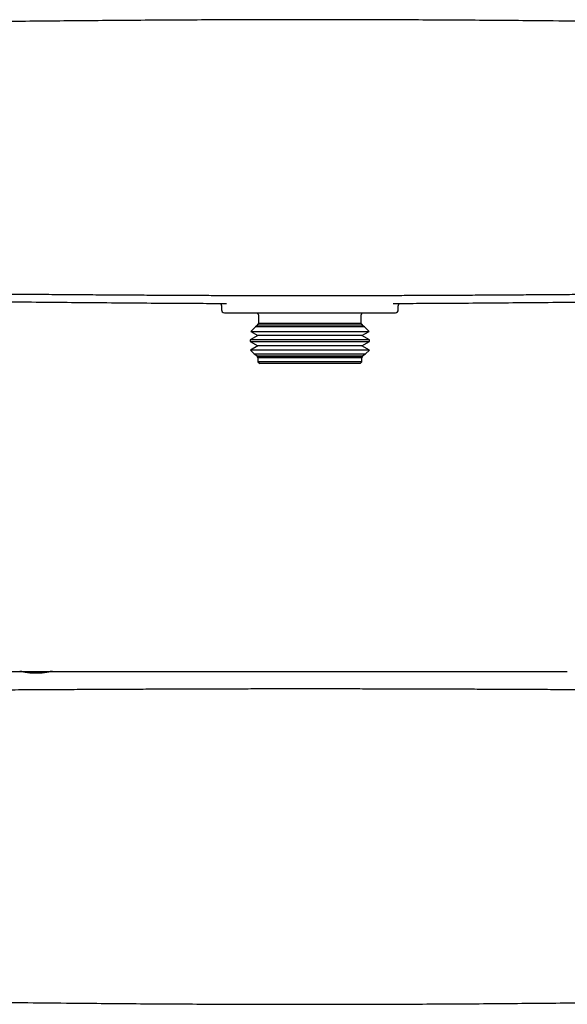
# Model space of a CAD drawing. Header units: millimetres. Extents: x 8 to 709, y 8 to 364.
# Tile 3 of 9: x 256 to 352, y 188 to 360. Entities that reach past the tile are written whole.
import ezdxf

# ---------------------------------------------------------------- set-up
doc = ezdxf.new("R2010")
doc.units = ezdxf.units.MM

msp = doc.modelspace()

# ---------------------------------------------------------------- linework, layer by layer
at = {"color": 7, "linetype": 'Continuous', "lineweight": 30}
for p, q in [((291.65, 310.17), (291.65, 309.6)), ((292.54, 310.73), (292.55, 310.73)), ((321.76, 310.73), (321.78, 310.73)), ((322.64, 310.18), (322.64, 310.18)), ((322.65, 309.6), (322.65, 310.18)), ((322.65, 310.17), (322.65, 310.18)), ((292.15, 309.1), (322.15, 309.1)), ((298.15, 308.7), (298.15, 307.2)), ((316.15, 307.2), (316.15, 308.7)), ((297.6, 306.64), (296.77, 305.82)), ((296.77, 305.82), (298.03, 305.09)), ((296.77, 305.82), (301.96, 305.82)), ((298.03, 306.89), (297.6, 306.64)), ((316.7, 306.64), (297.6, 306.64)), ((298.15, 307.2), (297.91, 306.96)), ((297.91, 306.96), (298.03, 306.89)), ((297.91, 306.96), (302.53, 306.96)), ((316.27, 306.89), (298.03, 306.89)), ((316.15, 307.2), (298.15, 307.2)), ((301.96, 305.82), (317.53, 305.82)), ((302.53, 306.96), (316.39, 306.96)), ((316.39, 306.96), (316.15, 307.2)), ((316.27, 306.89), (316.39, 306.96)), ((316.7, 306.64), (316.27, 306.89)), ((316.27, 305.09), (317.53, 305.82)), ((317.53, 305.82), (316.7, 306.64)), ((298.03, 305.09), (296.67, 304.31)), ((296.67, 304.31), (296.67, 304.07)), ((317.63, 304.31), (296.67, 304.31)), ((296.67, 304.07), (298.03, 303.29)), ((296.67, 304.07), (301.91, 304.07)), ((316.27, 305.09), (298.03, 305.09)), ((301.91, 304.07), (317.63, 304.07)), ((317.63, 304.31), (316.27, 305.09)), ((316.27, 303.29), (317.63, 304.07)), ((317.63, 304.07), (317.63, 304.31)), ((298.03, 303.29), (296.71, 302.53)), ((296.71, 302.53), (297.39, 301.86)), ((317.59, 302.53), (296.71, 302.53)), ((316.27, 303.29), (298.03, 303.29)), ((317.59, 302.53), (316.27, 303.29)), ((316.91, 301.86), (317.59, 302.53)), ((297.39, 301.86), (298.03, 301.49)), ((297.39, 301.86), (302.27, 301.86)), ((298.03, 301.49), (297.85, 301.39)), ((297.85, 301.39), (298.05, 301.2)), ((316.45, 301.39), (297.85, 301.39)), ((316.27, 301.49), (298.03, 301.49)), ((298.05, 301.2), (298.05, 300.5)), ((316.25, 301.2), (298.05, 301.2)), ((302.27, 301.86), (316.91, 301.86)), ((316.25, 301.2), (316.45, 301.39)), ((316.25, 300.5), (316.25, 301.2)), ((316.27, 301.49), (316.91, 301.86)), ((316.45, 301.39), (316.27, 301.49)), ((298.05, 300.5), (298.35, 300.2)), ((316.25, 300.5), (298.05, 300.5)), ((315.95, 300.2), (298.35, 300.2)), ((315.95, 300.2), (316.25, 300.5)), ((248.05, 246.17), (256.27, 246.17)), ((256.27, 246.17), (262.01, 246.17))]:
    msp.add_line(p, q, dxfattribs=at)
for centre, start, end in [((292.15, 309.6), 180, 270), ((322.15, 309.6), 270, 0), ((297.65, 308.7), 0, 53.24), ((316.65, 308.7), 126.7507, 180)]:
    msp.add_arc(centre, 0.5, start, end, dxfattribs=at)
for points, knots in [([(403.16, 359.61), (400.91, 359.64), (396.06, 359.71), (388.63, 359.81), (380.87, 359.92), (373.11, 360.02), (365.35, 360.11), (357.59, 360.2), (350.38, 360.27), (343.73, 360.33), (337.64, 360.38), (331.54, 360.42), (325.44, 360.45), (319.34, 360.48), (313.25, 360.49), (307.15, 360.5), (301.07, 360.49), (294.98, 360.48), (288.9, 360.45), (282.81, 360.42), (276.77, 360.38), (270.76, 360.33), (264.78, 360.28), (258.8, 360.22), (251.98, 360.15), (244.29, 360.05), (235.76, 359.95), (227.22, 359.83), (219.01, 359.72), (213.65, 359.65), (211.14, 359.61)], [0, 0, 0, 0, 0.035277, 0.07569, 0.116102, 0.156514, 0.196926, 0.237337, 0.277748, 0.309499, 0.34125, 0.373, 0.40475, 0.4365, 0.46825, 0.5, 0.53168, 0.563361, 0.595042, 0.626723, 0.658404, 0.68952, 0.720635, 0.751752, 0.782868, 0.827321, 0.871774, 0.916228, 0.960681, 1, 1, 1, 1]), ([(213.55, 312.82), (215.9, 312.79), (220.54, 312.74), (227.21, 312.66), (233.33, 312.59), (238.82, 312.53), (243.8, 312.48), (248.43, 312.44), (252.8, 312.39), (257.09, 312.36), (261.32, 312.32), (265.52, 312.29), (269.54, 312.26), (273.41, 312.23), (277.14, 312.21), (280.77, 312.19), (284.3, 312.17), (287.73, 312.15), (291.09, 312.14), (294.37, 312.13), (297.58, 312.12), (300.73, 312.12), (303.82, 312.11), (306.86, 312.11), (309.86, 312.11), (312.86, 312.11), (315.89, 312.12), (318.97, 312.13), (322.1, 312.14), (325.29, 312.15), (328.55, 312.16), (331.87, 312.18), (335.27, 312.2), (338.75, 312.22), (342.33, 312.24), (346, 312.27), (349.78, 312.29), (353.69, 312.33), (357.74, 312.36), (361.96, 312.4), (366.38, 312.44), (371.04, 312.49), (376, 312.54), (381.38, 312.6), (387.33, 312.66), (393.86, 312.74), (398.41, 312.79), (400.75, 312.82)], [0, 0, 0, 0, 0.037696, 0.074335, 0.106924, 0.135852, 0.162191, 0.186805, 0.210042, 0.232155, 0.255581, 0.277933, 0.299354, 0.319986, 0.339934, 0.359282, 0.378097, 0.396434, 0.414339, 0.43185, 0.449, 0.465818, 0.482327, 0.498551, 0.514507, 0.530417, 0.546584, 0.563023, 0.579754, 0.596799, 0.61418, 0.631928, 0.650073, 0.668652, 0.687711, 0.707299, 0.72748, 0.74833, 0.769944, 0.792441, 0.815979, 0.840769, 0.867106, 0.895428, 0.927027, 0.962413, 1, 1, 1, 1]), ([(213.8, 311.55), (216.52, 311.51), (222.15, 311.43), (230.68, 311.32), (239.39, 311.2), (248.09, 311.1), (255.97, 311.01), (263.01, 310.93), (269.23, 310.88), (275.45, 310.83), (281.66, 310.78), (287.36, 310.75), (290.99, 310.73), (292.54, 310.73)], [0, 0, 0, 0, 0.103898, 0.214432, 0.324965, 0.435497, 0.546028, 0.624978, 0.703927, 0.782875, 0.861823, 0.940769, 1, 1, 1, 1]), ([(321.76, 310.73), (323.31, 310.73), (326.94, 310.75), (332.64, 310.78), (338.85, 310.83), (345.07, 310.88), (351.29, 310.93), (358.33, 311.01), (366.21, 311.1), (374.91, 311.2), (383.62, 311.32), (392.15, 311.43), (397.77, 311.51), (400.5, 311.55)], [0, 0, 0, 0, 0.059186, 0.138137, 0.217088, 0.29604, 0.374993, 0.453946, 0.564482, 0.67502, 0.785558, 0.896097, 1, 1, 1, 1]), ([(291.45, 310.73), (291.45, 310.73), (291.46, 310.72), (291.47, 310.71), (291.48, 310.69), (291.49, 310.68), (291.5, 310.66), (291.51, 310.65), (291.52, 310.63), (291.53, 310.61), (291.54, 310.59), (291.56, 310.57), (291.57, 310.54), (291.58, 310.52), (291.59, 310.49), (291.6, 310.47), (291.61, 310.44), (291.61, 310.42), (291.62, 310.39), (291.63, 310.36), (291.63, 310.34), (291.64, 310.31), (291.64, 310.28), (291.65, 310.26), (291.65, 310.24), (291.65, 310.21), (291.65, 310.18), (291.65, 310.17)], [0, 0, 0, 0, 0.033833, 0.072129, 0.10527, 0.136719, 0.172207, 0.211756, 0.250247, 0.282654, 0.315535, 0.363122, 0.414098, 0.463454, 0.51202, 0.544505, 0.581501, 0.622966, 0.667961, 0.709041, 0.753437, 0.792442, 0.828657, 0.862153, 0.898726, 0.944726, 1, 1, 1, 1]), ([(322.65, 310.18), (322.65, 310.19), (322.65, 310.21), (322.65, 310.23), (322.65, 310.25), (322.65, 310.27), (322.66, 310.29), (322.66, 310.32), (322.67, 310.36), (322.68, 310.39), (322.69, 310.43), (322.69, 310.46), (322.7, 310.48), (322.71, 310.5), (322.72, 310.51), (322.72, 310.53), (322.73, 310.55), (322.74, 310.57), (322.75, 310.59), (322.76, 310.6), (322.77, 310.63), (322.79, 310.65), (322.8, 310.67), (322.82, 310.7), (322.83, 310.72), (322.84, 310.73), (322.85, 310.73)], [0, 0, 0, 0, 0.034753, 0.076205, 0.110283, 0.136896, 0.160037, 0.208523, 0.261074, 0.324408, 0.383524, 0.434756, 0.464088, 0.49009, 0.517713, 0.547946, 0.580907, 0.619209, 0.658158, 0.691879, 0.737603, 0.786116, 0.845445, 0.903275, 0.958844, 1, 1, 1, 1]), ([(262.02, 246.17), (262.01, 246.17), (261.99, 246.17), (261.95, 246.17), (261.91, 246.17), (261.87, 246.16), (261.82, 246.15), (261.76, 246.15), (261.7, 246.14), (261.64, 246.13), (261.57, 246.11), (261.5, 246.1), (261.43, 246.09), (261.35, 246.07), (261.27, 246.06), (261.18, 246.04), (261.09, 246.03), (261, 246.01), (260.9, 245.99), (260.8, 245.98), (260.7, 245.96), (260.59, 245.95), (260.48, 245.93), (260.37, 245.92), (260.25, 245.9), (260.13, 245.89), (260.01, 245.88), (259.9, 245.87), (259.78, 245.86), (259.65, 245.86), (259.53, 245.85), (259.4, 245.85), (259.28, 245.84), (259.15, 245.84), (259.03, 245.84), (258.91, 245.84), (258.79, 245.85), (258.67, 245.85), (258.55, 245.86), (258.43, 245.87), (258.32, 245.87), (258.2, 245.88), (258.09, 245.89), (257.98, 245.91), (257.87, 245.92), (257.77, 245.93), (257.66, 245.95), (257.56, 245.96), (257.46, 245.98), (257.36, 245.99), (257.27, 246.01), (257.17, 246.02), (257.08, 246.04), (257, 246.06), (256.91, 246.07), (256.84, 246.09), (256.76, 246.1), (256.69, 246.11), (256.62, 246.13), (256.55, 246.14), (256.49, 246.15), (256.44, 246.16), (256.38, 246.17), (256.34, 246.17), (256.3, 246.17), (256.28, 246.17), (256.27, 246.17)], [0, 0, 0, 0, 0.014988, 0.030003, 0.04523, 0.060456, 0.075795, 0.091134, 0.106688, 0.122271, 0.137259, 0.152271, 0.167475, 0.182678, 0.197984, 0.213289, 0.22879, 0.244317, 0.259767, 0.275243, 0.290924, 0.306605, 0.322398, 0.338191, 0.354199, 0.370238, 0.385686, 0.401161, 0.416859, 0.432556, 0.448375, 0.464194, 0.480248, 0.496335, 0.511206, 0.526103, 0.541203, 0.556303, 0.571512, 0.586722, 0.602139, 0.617585, 0.632416, 0.647272, 0.662314, 0.677356, 0.692498, 0.70764, 0.722972, 0.73833, 0.753716, 0.769126, 0.784739, 0.800351, 0.816073, 0.831794, 0.847727, 0.863689, 0.880331, 0.897042, 0.913789, 0.930801, 0.947852, 0.965179, 0.982547, 1, 1, 1, 1]), ([(262.02, 246.17), (264.42, 246.17), (269.24, 246.17), (276.46, 246.17), (283.68, 246.17), (290.9, 246.17), (298.12, 246.17), (305.34, 246.17), (312.36, 246.17), (319.19, 246.17), (325.8, 246.17), (332.42, 246.17), (339.04, 246.17), (345.66, 246.17), (350.08, 246.17), (352.28, 246.17)], [0, 0, 0, 0, 0.080002, 0.160003, 0.240003, 0.320003, 0.400002, 0.48, 0.559999, 0.633331, 0.706664, 0.779997, 0.85333, 0.926665, 1, 1, 1, 1]), ([(400.72, 242.58), (398.46, 242.6), (393.97, 242.64), (387.47, 242.69), (381.41, 242.74), (375.87, 242.79), (370.71, 242.83), (365.66, 242.86), (360.7, 242.9), (355.79, 242.93), (351.11, 242.96), (346.61, 242.98), (342.27, 243), (338.07, 243.02), (334, 243.04), (330.03, 243.05), (326.16, 243.06), (322.37, 243.07), (318.67, 243.08), (315.05, 243.09), (311.49, 243.09), (307.99, 243.09), (304.55, 243.09), (301.11, 243.09), (297.64, 243.09), (294.12, 243.08), (290.53, 243.07), (286.87, 243.06), (283.15, 243.05), (279.34, 243.03), (275.44, 243.02), (271.45, 243), (267.35, 242.98), (263.14, 242.95), (258.79, 242.93), (254.3, 242.9), (249.63, 242.87), (244.77, 242.83), (239.67, 242.8), (234.27, 242.75), (228.47, 242.71), (222.12, 242.65), (217.1, 242.61), (214.16, 242.59), (213.58, 242.58)], [0, 0, 0, 0, 0.036203, 0.072033, 0.104101, 0.133477, 0.160845, 0.186809, 0.214328, 0.240472, 0.265441, 0.289425, 0.312567, 0.334976, 0.356739, 0.377926, 0.398593, 0.418789, 0.438556, 0.457927, 0.476933, 0.4956, 0.513952, 0.532191, 0.550699, 0.569523, 0.588684, 0.608209, 0.628125, 0.648467, 0.66927, 0.690581, 0.71245, 0.734941, 0.758128, 0.782105, 0.806986, 0.832922, 0.860109, 0.888749, 0.919475, 0.953006, 0.990638, 1, 1, 1, 1]), ([(211.14, 188.66), (213.39, 188.63), (218.24, 188.56), (225.67, 188.46), (233.43, 188.36), (241.19, 188.26), (248.95, 188.16), (256.71, 188.08), (263.92, 188), (270.57, 187.94), (276.66, 187.89), (282.76, 187.85), (288.86, 187.82), (294.96, 187.79), (301.05, 187.78), (307.15, 187.77), (313.23, 187.78), (319.32, 187.79), (325.4, 187.82), (331.48, 187.85), (337.53, 187.89), (343.54, 187.94), (349.52, 187.99), (355.49, 188.05), (362.32, 188.13), (370.01, 188.22), (378.54, 188.33), (387.08, 188.44), (395.28, 188.55), (400.65, 188.63), (403.16, 188.66)], [0, 0, 0, 0, 0.035277, 0.07569, 0.116102, 0.156514, 0.196926, 0.237337, 0.277748, 0.309499, 0.34125, 0.373, 0.40475, 0.4365, 0.46825, 0.5, 0.53168, 0.563361, 0.595042, 0.626723, 0.658404, 0.689519, 0.720635, 0.751752, 0.782868, 0.827321, 0.871774, 0.916228, 0.960681, 1, 1, 1, 1])]:
    msp.add_open_spline(points, degree=3, knots=knots, dxfattribs=at)

doc.saveas('drawing.dxf')
